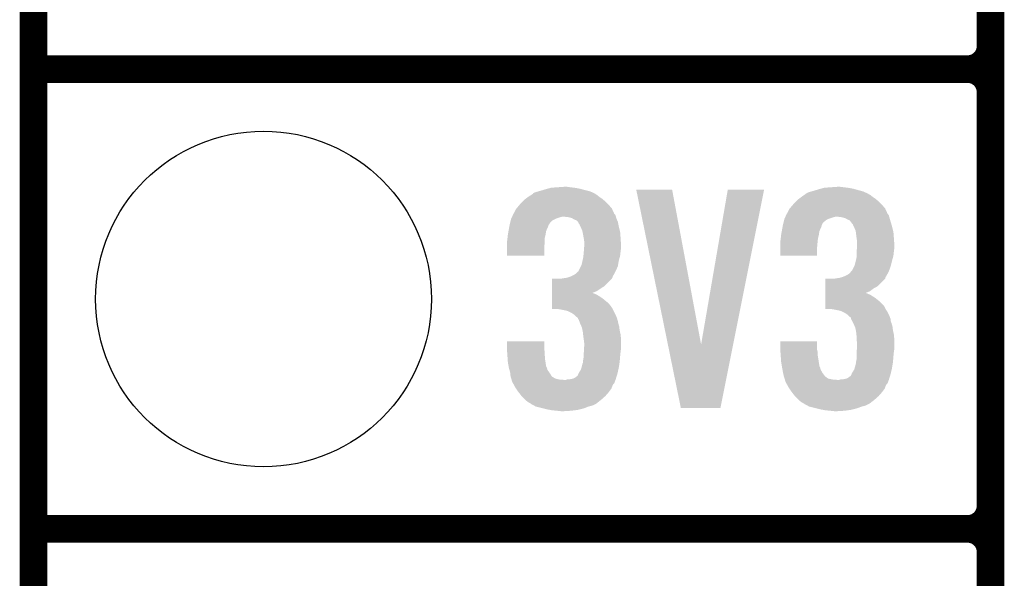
# Model space of a CAD drawing. Extents: x -1.3 to 24.2, y -3.9 to 24.8.
# Tile 2 of 24: x -1.3 to 4.1, y 1 to 4.1. Entities that reach past the tile are written whole.
import ezdxf

# ---------------------------------------------------------------- set-up
doc = ezdxf.new("R2010")
doc.units = 0
doc.layers.get('0').update_dxf_attribs({"linetype": 'CONTINUOUS'})
for name, color, linetype in [('ISM_9_CLICK_V100_GKO', 14, 'CONTINUOUS'), ('ISM_9_CLICK_V100_GTO', 12, 'CONTINUOUS'), ('ISM_9_CLICK_V100_GTS', 13, 'CONTINUOUS')]:
    doc.layers.add(name, color=color, linetype=linetype)

# ---------------------------------------------------------------- blocks, each defined once
blk = doc.blocks.new('ROUND_24')
blk.add_circle((0, 0), 0.9271)

msp = doc.modelspace()

# ---------------------------------------------------------------- linework, layer by layer
at = {"layer": 'ISM_9_CLICK_V100_GKO', "const_width": 0.1524}
msp.add_lwpolyline([(-1.27, -3.81), (-1.27, 22.479)], dxfattribs=at)
at = {"layer": 'ISM_9_CLICK_V100_GTO', "const_width": 0.1524}
for points in [[(4.0132, -0.5588), (4.0132, 18.3388)], [(4.0132, 3.937), (4.0132, 6.223)], [(-1.27, 3.81), (3.8862, 3.81)], [(-1.27, 3.81), (3.8862, 3.81)], [(4.0132, 1.397), (4.0132, 3.683)], [(-1.27, 1.27), (3.8862, 1.27)], [(-1.27, 1.27), (3.8862, 1.27)]]:
    msp.add_lwpolyline(points, dxfattribs=at)
for points in [[(3.8862, 3.81, 0.4142136), (4.0132, 3.937)], [(4.0132, 3.683, 0.4142136), (3.8862, 3.81)], [(4.0132, 3.683, 0.4142136), (3.8862, 3.81)], [(3.8862, 1.27, 0.4142136), (4.0132, 1.397)], [(4.0132, 1.143, 0.4142136), (3.8862, 1.27)], [(4.0132, 1.143, 0.4142136), (3.8862, 1.27)]]:
    msp.add_lwpolyline(points, format="xyb", dxfattribs=at)
at = {"layer": 'ISM_9_CLICK_V100_GTO'}
for points in [[(1.568874, 3.1496), (1.587502, 3.15468), (1.74498, 3.1496), (1.71704, 3.15468)], [(1.587502, 3.15468), (1.62306, 3.15722), (1.71704, 3.15468), (1.69418, 3.15722)], [(1.62306, 3.15722), (1.658618, 3.15976), (1.69418, 3.15722), (1.6764, 3.15976)], [(3.077634, 3.1496), (3.096262, 3.15468), (3.25374, 3.1496), (3.2258, 3.15468)], [(3.096262, 3.15468), (3.13182, 3.15722), (3.2258, 3.15468), (3.20294, 3.15722)], [(3.13182, 3.15722), (3.167378, 3.15976), (3.20294, 3.15722), (3.18262, 3.15976)], [(1.446954, 3.09372), (1.4605, 3.10388), (1.869442, 3.09372), (1.8542, 3.10388)], [(1.4605, 3.10388), (1.476456, 3.11404), (1.8542, 3.10388), (1.8415, 3.11404)], [(1.476456, 3.11404), (1.484434, 3.11912), (1.8415, 3.11404), (1.83388, 3.11912)], [(1.484434, 3.11912), (1.48842, 3.121658), (1.83388, 3.11912), (1.831338, 3.121658)], [(1.48842, 3.121658), (1.48844, 3.12167), (1.831338, 3.121658), (1.831312, 3.12167)], [(1.48844, 3.12167), (1.488456, 3.124206), (1.831312, 3.12167), (1.825736, 3.124206)], [(1.488456, 3.124206), (1.498602, 3.129282), (1.825736, 3.124206), (1.814572, 3.129282)], [(1.498602, 3.129282), (1.516376, 3.13436), (1.814572, 3.129282), (1.803402, 3.13436)], [(1.516376, 3.13436), (1.53416, 3.13944), (1.803402, 3.13436), (1.783082, 3.13944)], [(1.53416, 3.13944), (1.542626, 3.14198), (1.783082, 3.13944), (1.77292, 3.14198)], [(1.542626, 3.14198), (1.55956, 3.14706), (1.77292, 3.14198), (1.754294, 3.14706)], [(1.55956, 3.14706), (1.568874, 3.1496), (1.754294, 3.14706), (1.74498, 3.1496)], [(2.057428, 3.1445), (2.057424, 3.144516), (2.255524, 3.1445), (2.057424, 3.144516)], [(2.23218, 2.288674), (2.057428, 3.1445), (2.415564, 2.288674), (2.255524, 3.1445)], [(2.415564, 2.288674), (2.562874, 3.144492), (2.592336, 2.288674), (2.763516, 3.144492)], [(2.562874, 3.144492), (2.56288, 3.14452), (2.763516, 3.144492), (2.56288, 3.14452)], [(2.955714, 3.09372), (2.96926, 3.10388), (3.378202, 3.09372), (3.36296, 3.10388)], [(2.96926, 3.10388), (2.983772, 3.11404), (3.36296, 3.10388), (3.350258, 3.11404)], [(2.983772, 3.11404), (2.991026, 3.119118), (3.350258, 3.11404), (3.340104, 3.119118)], [(2.991026, 3.119118), (2.994656, 3.121658), (3.340104, 3.119118), (3.337558, 3.121658)], [(2.994656, 3.121658), (2.994662, 3.121662), (3.337558, 3.121658), (3.33755, 3.121662)], [(2.994662, 3.121662), (2.997204, 3.124202), (3.33755, 3.121662), (3.331964, 3.124202)], [(2.997204, 3.124202), (3.007362, 3.129282), (3.331964, 3.124202), (3.320792, 3.129282)], [(3.007362, 3.129282), (3.025136, 3.13436), (3.320792, 3.129282), (3.309622, 3.13436)], [(3.025136, 3.13436), (3.04292, 3.13944), (3.309622, 3.13436), (3.290996, 3.13944)], [(3.04292, 3.13944), (3.06832, 3.14706), (3.290996, 3.13944), (3.263054, 3.14706)], [(3.06832, 3.14706), (3.077634, 3.1496), (3.263054, 3.14706), (3.25374, 3.1496)], [(1.396576, 3.040378), (1.40716, 3.05308), (1.922782, 3.040378), (1.911668, 3.05308)], [(1.40716, 3.05308), (1.41369, 3.0607), (1.911668, 3.05308), (1.905, 3.0607)], [(1.41369, 3.0607), (1.422398, 3.07086), (1.905, 3.0607), (1.894842, 3.07086)], [(1.422398, 3.07086), (1.43002, 3.078482), (1.894842, 3.07086), (1.88722, 3.078482)], [(1.43002, 3.078482), (1.440182, 3.08864), (1.88722, 3.078482), (1.87537, 3.08864)], [(1.440182, 3.08864), (1.446954, 3.09372), (1.87537, 3.08864), (1.869442, 3.09372)], [(2.905336, 3.040378), (2.91592, 3.05308), (3.431542, 3.040378), (3.420428, 3.05308)], [(2.91592, 3.05308), (2.92245, 3.0607), (3.420428, 3.05308), (3.41376, 3.0607)], [(2.92245, 3.0607), (2.931158, 3.07086), (3.41376, 3.0607), (3.403602, 3.07086)], [(2.931158, 3.07086), (2.93878, 3.078482), (3.403602, 3.07086), (3.39598, 3.078482)], [(2.93878, 3.078482), (2.948942, 3.08864), (3.39598, 3.078482), (3.38413, 3.08864)], [(2.948942, 3.08864), (2.955714, 3.09372), (3.38413, 3.08864), (3.378202, 3.09372)], [(1.368828, 2.98704), (1.371138, 2.99212), (1.62306, 2.98704), (1.638302, 2.99212)], [(1.371138, 2.99212), (1.372292, 2.99466), (1.638302, 2.99212), (1.648458, 2.99466)], [(1.372292, 2.99466), (1.375758, 3.002282), (1.94528, 2.99466), (1.943102, 3.002282)], [(1.375758, 3.002282), (1.379222, 3.009898), (1.943102, 3.002282), (1.938022, 3.009898)], [(1.379222, 3.0099), (1.38176, 3.012442), (1.93802, 3.0099), (1.935482, 3.012442)], [(1.379222, 3.009898), (1.379222, 3.0099), (1.938022, 3.009898), (1.93802, 3.0099)], [(1.38176, 3.012442), (1.381762, 3.012444), (1.935482, 3.012442), (1.935482, 3.012444)], [(1.381762, 3.012444), (1.39446, 3.037836), (1.935482, 3.012444), (1.923938, 3.037836)], [(1.39446, 3.037836), (1.396576, 3.040378), (1.923938, 3.037836), (1.922782, 3.040378)], [(1.681478, 2.99212), (1.658618, 2.99466), (1.946004, 2.99212), (1.94528, 2.99466)], [(1.7018, 2.987042), (1.681478, 2.99212), (1.947454, 2.987042), (1.946004, 2.99212)], [(2.87528, 2.981962), (2.879898, 2.99212), (3.116584, 2.981962), (3.147062, 2.99212)], [(2.879898, 2.99212), (2.881052, 2.99466), (3.147062, 2.99212), (3.157218, 2.99466)], [(2.881052, 2.99466), (2.884518, 3.002282), (3.45404, 2.99466), (3.451862, 3.002282)], [(2.884518, 3.002282), (2.887982, 3.009898), (3.451862, 3.002282), (3.446782, 3.009898)], [(2.887982, 3.0099), (2.89052, 3.012442), (3.44678, 3.0099), (3.444242, 3.012442)], [(2.887982, 3.009898), (2.887982, 3.0099), (3.446782, 3.009898), (3.44678, 3.0099)], [(2.89052, 3.012442), (2.890522, 3.012444), (3.444242, 3.012442), (3.444242, 3.012444)], [(2.890522, 3.012444), (2.90322, 3.037836), (3.444242, 3.012444), (3.432698, 3.037836)], [(2.90322, 3.037836), (2.905336, 3.040378), (3.432698, 3.037836), (3.431542, 3.040378)], [(3.190238, 2.99212), (3.167378, 2.99466), (3.454766, 2.99212), (3.45404, 2.99466)], [(3.21056, 2.987042), (3.190238, 2.99212), (3.456216, 2.987042), (3.454766, 2.99212)], [(1.35428, 2.92608), (1.356128, 2.93624), (1.56464, 2.92608), (1.56972, 2.93624)], [(1.356128, 2.93624), (1.357514, 2.943858), (1.56972, 2.93624), (1.572258, 2.943858)], [(1.357514, 2.943858), (1.357976, 2.946398), (1.572258, 2.943858), (1.57226, 2.946398)], [(1.357976, 2.946398), (1.3589, 2.95148), (1.57226, 2.946398), (1.575646, 2.95148)], [(1.3589, 2.95148), (1.361438, 2.96164), (1.575646, 2.95148), (1.58242, 2.96164)], [(1.361438, 2.96164), (1.364614, 2.974338), (1.58242, 2.96164), (1.595122, 2.974338)], [(1.364614, 2.974338), (1.366518, 2.98196), (1.595122, 2.974338), (1.61036, 2.98196)], [(1.366518, 2.98196), (1.36652, 2.981962), (1.61036, 2.98196), (1.610364, 2.981962)], [(1.36652, 2.981962), (1.368828, 2.98704), (1.610364, 2.981962), (1.62306, 2.98704)], [(1.70604, 2.984498), (1.7018, 2.987042), (1.94818, 2.984498), (1.947454, 2.987042)], [(1.714498, 2.97942), (1.70604, 2.984498), (1.950358, 2.97942), (1.94818, 2.984498)], [(1.727196, 2.97434), (1.714498, 2.97942), (1.952534, 2.97434), (1.950358, 2.97942)], [(1.734818, 2.966718), (1.727196, 2.97434), (1.9558, 2.966718), (1.952534, 2.97434)], [(1.737356, 2.96418), (1.734818, 2.966718), (1.956308, 2.96418), (1.9558, 2.966718)], [(1.7399, 2.956564), (1.737356, 2.96418), (1.957832, 2.956564), (1.956308, 2.96418)], [(1.744974, 2.951486), (1.7399, 2.956564), (1.958848, 2.951486), (1.957832, 2.956564)], [(1.74498, 2.948944), (1.744974, 2.951486), (1.959356, 2.948944), (1.958848, 2.951486)], [(1.748792, 2.94132), (1.74498, 2.948944), (1.96088, 2.94132), (1.959356, 2.948944)], [(1.7526, 2.9337), (1.748792, 2.94132), (1.962786, 2.9337), (1.96088, 2.94132)], [(2.86304, 2.92608), (2.864888, 2.93624), (3.0734, 2.92608), (3.07848, 2.93624)], [(2.864888, 2.93624), (2.866274, 2.943858), (3.07848, 2.93624), (3.081018, 2.943858)], [(2.866274, 2.943858), (2.866734, 2.946396), (3.081018, 2.943858), (3.08102, 2.946396)], [(2.866734, 2.946396), (2.86766, 2.95148), (3.08102, 2.946396), (3.08356, 2.95148)], [(2.86766, 2.95148), (2.870198, 2.961636), (3.08356, 2.95148), (3.088638, 2.961636)], [(2.870198, 2.961636), (2.873374, 2.97434), (3.088638, 2.961636), (3.10388, 2.97434)], [(2.873374, 2.97434), (2.875278, 2.98196), (3.10388, 2.97434), (3.116578, 2.98196)], [(2.875278, 2.98196), (2.87528, 2.981962), (3.116578, 2.98196), (3.116584, 2.981962)], [(3.223258, 2.97942), (3.21056, 2.987042), (3.458394, 2.97942), (3.456216, 2.987042)], [(3.235956, 2.974342), (3.223258, 2.97942), (3.459844, 2.974342), (3.458394, 2.97942)], [(3.241676, 2.96672), (3.235956, 2.974342), (3.46202, 2.96672), (3.459844, 2.974342)], [(3.24358, 2.96418), (3.241676, 2.96672), (3.462782, 2.96418), (3.46202, 2.96672)], [(3.24866, 2.95656), (3.24358, 2.96418), (3.465068, 2.95656), (3.462782, 2.96418)], [(3.253734, 2.951486), (3.24866, 2.95656), (3.466592, 2.951486), (3.465068, 2.95656)], [(3.25374, 2.948944), (3.253734, 2.951486), (3.467354, 2.948944), (3.466592, 2.951486)], [(3.257552, 2.94132), (3.25374, 2.948944), (3.46964, 2.94132), (3.467354, 2.948944)], [(3.26136, 2.9337), (3.257552, 2.94132), (3.471546, 2.9337), (3.46964, 2.94132)], [(1.346482, 2.875278), (1.34874, 2.8956), (1.55194, 2.875278), (1.55702, 2.8956)], [(1.34874, 2.8956), (1.351972, 2.913376), (1.55702, 2.8956), (1.55956, 2.913376)], [(1.351972, 2.913376), (1.35428, 2.92608), (1.55956, 2.913376), (1.56464, 2.92608)], [(1.760218, 2.915922), (1.7526, 2.9337), (1.96723, 2.915922), (1.962786, 2.9337)], [(1.761172, 2.910838), (1.760218, 2.915922), (1.9685, 2.910838), (1.96723, 2.915922)], [(1.767364, 2.87782), (1.761172, 2.910838), (1.97104, 2.87782), (1.9685, 2.910838)], [(2.855242, 2.875278), (2.8575, 2.8956), (3.0607, 2.875278), (3.06578, 2.8956)], [(2.8575, 2.8956), (2.860732, 2.913376), (3.06578, 2.8956), (3.06832, 2.913376)], [(2.860732, 2.913376), (2.86304, 2.92608), (3.06832, 2.913376), (3.0734, 2.92608)], [(3.268978, 2.915922), (3.26136, 2.9337), (3.47599, 2.915922), (3.471546, 2.9337)], [(3.269614, 2.910838), (3.268978, 2.915922), (3.47726, 2.910838), (3.47599, 2.915922)], [(3.273744, 2.87782), (3.269614, 2.910838), (3.4798, 2.87782), (3.47726, 2.910838)], [(1.34366, 2.85242), (1.3462, 2.87274), (1.55194, 2.85242), (1.55194, 2.87274)], [(1.34366, 2.84988), (1.34366, 2.85242), (1.55194, 2.84988), (1.55194, 2.85242)], [(1.34366, 2.821942), (1.34366, 2.84988), (1.5494, 2.821942), (1.55194, 2.84988)], [(1.3462, 2.87274), (1.346482, 2.875278), (1.55194, 2.87274), (1.55194, 2.875278)], [(1.76784, 2.87528), (1.767364, 2.87782), (1.97121, 2.87528), (1.97104, 2.87782)], [(1.77038, 2.8575), (1.76784, 2.87528), (1.972396, 2.8575), (1.97121, 2.87528)], [(1.769598, 2.82194), (1.77038, 2.832098), (1.97358, 2.82194), (1.97358, 2.832098)], [(1.77038, 2.839722), (1.77038, 2.8575), (1.97358, 2.839722), (1.972396, 2.8575)], [(1.77038, 2.832098), (1.77038, 2.839722), (1.97358, 2.832098), (1.97358, 2.839722)], [(2.85242, 2.85242), (2.85496, 2.87274), (3.058414, 2.85242), (3.060446, 2.87274)], [(2.85242, 2.84988), (2.85242, 2.85242), (3.05816, 2.84988), (3.058414, 2.85242)], [(2.85242, 2.821942), (2.85242, 2.84988), (3.05562, 2.821942), (3.05816, 2.84988)], [(2.85496, 2.87274), (2.855242, 2.875278), (3.060446, 2.87274), (3.0607, 2.875278)], [(3.27406, 2.87528), (3.273744, 2.87782), (3.47997, 2.87528), (3.4798, 2.87782)], [(3.2766, 2.8575), (3.27406, 2.87528), (3.481156, 2.8575), (3.47997, 2.87528)], [(3.275818, 2.82194), (3.2766, 2.832098), (3.48234, 2.82194), (3.48234, 2.832098)], [(3.2766, 2.839722), (3.2766, 2.8575), (3.48234, 2.839722), (3.481156, 2.8575)], [(3.2766, 2.832098), (3.2766, 2.839722), (3.48234, 2.832098), (3.48234, 2.839722)], [(1.34366, 2.778784), (1.34366, 2.821942), (1.549376, 2.778784), (1.5494, 2.821942)], [(1.549376, 2.77876), (1.34366, 2.778784), (1.549376, 2.77876), (1.549376, 2.778784)], [(1.7653, 2.771142), (1.765992, 2.778758), (1.966422, 2.771142), (1.9685, 2.778758)], [(1.765992, 2.778758), (1.76784, 2.79908), (1.9685, 2.778758), (1.970756, 2.79908)], [(1.76784, 2.79908), (1.768034, 2.80162), (1.970756, 2.79908), (1.97104, 2.80162)], [(1.768034, 2.80162), (1.769598, 2.82194), (1.97104, 2.80162), (1.97358, 2.82194)], [(2.85242, 2.778784), (2.85242, 2.821942), (3.055596, 2.778784), (3.05562, 2.821942)], [(3.055596, 2.77876), (2.85242, 2.778784), (3.055596, 2.77876), (3.055596, 2.778784)], [(3.27406, 2.79908), (3.274254, 2.80162), (3.479516, 2.79908), (3.4798, 2.80162)], [(3.27406, 2.778758), (3.27406, 2.79908), (3.47726, 2.778758), (3.479516, 2.79908)], [(3.27406, 2.771142), (3.27406, 2.778758), (3.475182, 2.771142), (3.47726, 2.778758)], [(3.274254, 2.80162), (3.275818, 2.82194), (3.4798, 2.80162), (3.48234, 2.82194)], [(1.739902, 2.697484), (1.751328, 2.720338), (1.94541, 2.697484), (1.955798, 2.720338)], [(1.751328, 2.720338), (1.755142, 2.727962), (1.955798, 2.720338), (1.957068, 2.727962)], [(1.755142, 2.727962), (1.76022, 2.74828), (1.957068, 2.727962), (1.960456, 2.74828)], [(1.76022, 2.74828), (1.760784, 2.75082), (1.960456, 2.74828), (1.96088, 2.75082)], [(1.760784, 2.75082), (1.7653, 2.771142), (1.96088, 2.75082), (1.966422, 2.771142)], [(3.248662, 2.697484), (3.26009, 2.72034), (3.453708, 2.697484), (3.462018, 2.72034)], [(3.26009, 2.72034), (3.263902, 2.727962), (3.462018, 2.72034), (3.463924, 2.727962)], [(3.263902, 2.727962), (3.26898, 2.74828), (3.463924, 2.727962), (3.469004, 2.74828)], [(3.26898, 2.74828), (3.269544, 2.75082), (3.469004, 2.74828), (3.46964, 2.75082)], [(3.269544, 2.75082), (3.27406, 2.771142), (3.46964, 2.75082), (3.475182, 2.771142)], [(1.689102, 2.66192), (1.695014, 2.664454), (1.927858, 2.66192), (1.92786, 2.664454)], [(1.695014, 2.664454), (1.706882, 2.66954), (1.92786, 2.664454), (1.930632, 2.66954)], [(1.706882, 2.66954), (1.724658, 2.679702), (1.930632, 2.66954), (1.936174, 2.679702)], [(1.724658, 2.679702), (1.737356, 2.6924), (1.936174, 2.679702), (1.9431, 2.6924)], [(1.737356, 2.6924), (1.7399, 2.694944), (1.9431, 2.6924), (1.944256, 2.694944)], [(1.7399, 2.694944), (1.739902, 2.697484), (1.944256, 2.694944), (1.94541, 2.697484)], [(3.197862, 2.66192), (3.203792, 2.664462), (3.434082, 2.66192), (3.436618, 2.664462)], [(3.203792, 2.664462), (3.215642, 2.66954), (3.436618, 2.664462), (3.439388, 2.66954)], [(3.215642, 2.66954), (3.233418, 2.679704), (3.439388, 2.66954), (3.444934, 2.679704)], [(3.233418, 2.679704), (3.244, 2.692398), (3.444934, 2.679704), (3.45186, 2.692398)], [(3.244, 2.692398), (3.246118, 2.694938), (3.45186, 2.692398), (3.452782, 2.694938)], [(3.246118, 2.694938), (3.248662, 2.697484), (3.452782, 2.694938), (3.453708, 2.697484)], [(1.592596, 2.59842), (1.592598, 2.61112), (1.86182, 2.59842), (1.882138, 2.61112)], [(1.592598, 2.61112), (1.592604, 2.65176), (1.882138, 2.61112), (1.922776, 2.65176)], [(1.640842, 2.65176), (1.64085, 2.651762), (1.922776, 2.65176), (1.922778, 2.651762)], [(1.64085, 2.651762), (1.65354, 2.6543), (1.922778, 2.651762), (1.924046, 2.6543)], [(1.65354, 2.6543), (1.671322, 2.65684), (1.924046, 2.6543), (1.925318, 2.65684)], [(1.671322, 2.65684), (1.689088, 2.661916), (1.925318, 2.65684), (1.927858, 2.661916)], [(1.689088, 2.661916), (1.689102, 2.66192), (1.927858, 2.661916), (1.927858, 2.66192)], [(3.101356, 2.59842), (3.101358, 2.611118), (3.368038, 2.59842), (3.390898, 2.611118)], [(3.101358, 2.611118), (3.101364, 2.65176), (3.390898, 2.611118), (3.431536, 2.65176)], [(3.149602, 2.65176), (3.1623, 2.6543), (3.431536, 2.65176), (3.43217, 2.6543)], [(3.1623, 2.6543), (3.180082, 2.65684), (3.43217, 2.6543), (3.432806, 2.65684)], [(3.180082, 2.65684), (3.19784, 2.661914), (3.432806, 2.65684), (3.434078, 2.661914)], [(3.19784, 2.661914), (3.197862, 2.66192), (3.434078, 2.661914), (3.434082, 2.66192)], [(1.592588, 2.54508), (1.59259, 2.562858), (1.86944, 2.54508), (1.8415, 2.562858)], [(1.59259, 2.56794), (1.592592, 2.573018), (1.83134, 2.56794), (1.816102, 2.573018)], [(1.59259, 2.562858), (1.59259, 2.56794), (1.8415, 2.562858), (1.83134, 2.56794)], [(1.592592, 2.57302), (1.592594, 2.58318), (1.813684, 2.57302), (1.838962, 2.58318)], [(1.592592, 2.573018), (1.592592, 2.57302), (1.816102, 2.573018), (1.813684, 2.57302)], [(1.592594, 2.58318), (1.592596, 2.59842), (1.838962, 2.58318), (1.86182, 2.59842)], [(3.101348, 2.54508), (3.10135, 2.562858), (3.3782, 2.54508), (3.35026, 2.562858)], [(3.10135, 2.56794), (3.101352, 2.57048), (3.33756, 2.56794), (3.33248, 2.57048)], [(3.10135, 2.562858), (3.10135, 2.56794), (3.35026, 2.562858), (3.33756, 2.56794)], [(3.101352, 2.57302), (3.101354, 2.58318), (3.322444, 2.57302), (3.347722, 2.58318)], [(3.101352, 2.573018), (3.101352, 2.57302), (3.324862, 2.573018), (3.322444, 2.57302)], [(3.101352, 2.57048), (3.101352, 2.573018), (3.33248, 2.57048), (3.324862, 2.573018)], [(3.101354, 2.58318), (3.101356, 2.59842), (3.347722, 2.58318), (3.368038, 2.59842)], [(1.59258, 2.496818), (1.592582, 2.509518), (1.920242, 2.496818), (1.910082, 2.509518)], [(1.592582, 2.509518), (1.592584, 2.522222), (1.910082, 2.509518), (1.897378, 2.522222)], [(1.592584, 2.522222), (1.592588, 2.54508), (1.897378, 2.522222), (1.86944, 2.54508)], [(3.10134, 2.496818), (3.101342, 2.509518), (3.429, 2.496818), (3.418842, 2.509518)], [(3.101342, 2.509518), (3.101344, 2.522222), (3.418842, 2.509518), (3.406138, 2.522222)], [(3.101344, 2.522222), (3.101348, 2.54508), (3.406138, 2.522222), (3.3782, 2.54508)], [(1.59258, 2.484144), (1.59258, 2.496818), (1.927846, 2.484144), (1.920242, 2.496818)], [(1.628138, 2.48412), (1.59258, 2.484144), (1.92786, 2.48412), (1.927846, 2.484144)], [(1.65608, 2.47904), (1.628138, 2.48412), (1.9304, 2.47904), (1.92786, 2.48412)], [(1.678938, 2.473962), (1.65608, 2.47904), (1.93294, 2.473962), (1.9304, 2.47904)], [(1.699258, 2.4638), (1.678938, 2.473962), (1.93802, 2.4638), (1.93294, 2.473962)], [(1.7145, 2.45364), (1.699258, 2.4638), (1.9431, 2.45364), (1.93802, 2.4638)], [(1.719582, 2.44856), (1.7145, 2.45364), (1.94564, 2.44856), (1.9431, 2.45364)], [(1.72466, 2.443482), (1.719582, 2.44856), (1.947544, 2.443482), (1.94564, 2.44856)], [(3.10134, 2.484144), (3.10134, 2.496818), (3.434072, 2.484144), (3.429, 2.496818)], [(3.136898, 2.48412), (3.10134, 2.484144), (3.434082, 2.48412), (3.434072, 2.484144)], [(3.13691, 2.484118), (3.136898, 2.48412), (3.434082, 2.484118), (3.434082, 2.48412)], [(3.16484, 2.47904), (3.13691, 2.484118), (3.437468, 2.47904), (3.434082, 2.484118)], [(3.187698, 2.473962), (3.16484, 2.47904), (3.440852, 2.473962), (3.437468, 2.47904)], [(3.197864, 2.468878), (3.187698, 2.473962), (3.44424, 2.468878), (3.440852, 2.473962)], [(3.208018, 2.4638), (3.197864, 2.468878), (3.44678, 2.4638), (3.44424, 2.468878)], [(3.22326, 2.45364), (3.208018, 2.4638), (3.45186, 2.45364), (3.44678, 2.4638)], [(3.228342, 2.44856), (3.22326, 2.45364), (3.4544, 2.44856), (3.45186, 2.45364)], [(3.23342, 2.443482), (3.228342, 2.44856), (3.456304, 2.443482), (3.4544, 2.44856)], [(1.734816, 2.43586), (1.72466, 2.443482), (1.950402, 2.43586), (1.947544, 2.443482)], [(1.73736, 2.428244), (1.734816, 2.43586), (1.953258, 2.428244), (1.950402, 2.43586)], [(1.737368, 2.428236), (1.73736, 2.428244), (1.95326, 2.428236), (1.953258, 2.428244)], [(1.739896, 2.425698), (1.737368, 2.428236), (1.953262, 2.425698), (1.95326, 2.428236)], [(1.742756, 2.418078), (1.739896, 2.425698), (1.9558, 2.418078), (1.953262, 2.425698)], [(1.74752, 2.40538), (1.742756, 2.418078), (1.95834, 2.40538), (1.9558, 2.418078)], [(1.755424, 2.387598), (1.74752, 2.40538), (1.96342, 2.387598), (1.95834, 2.40538)], [(3.243572, 2.435862), (3.23342, 2.443482), (3.459162, 2.435862), (3.456304, 2.443482)], [(3.24358, 2.428244), (3.243572, 2.435862), (3.462018, 2.428244), (3.459162, 2.435862)], [(3.243588, 2.428236), (3.24358, 2.428244), (3.46202, 2.428236), (3.462018, 2.428244)], [(3.246118, 2.425698), (3.243588, 2.428236), (3.462022, 2.425698), (3.46202, 2.428236)], [(3.249932, 2.418076), (3.246118, 2.425698), (3.462022, 2.418076), (3.462022, 2.425698)], [(3.25628, 2.40538), (3.249932, 2.418076), (3.467102, 2.40538), (3.462022, 2.418076)], [(3.264184, 2.387598), (3.25628, 2.40538), (3.47218, 2.387598), (3.467102, 2.40538)], [(1.757678, 2.382522), (1.755424, 2.387598), (1.964056, 2.382522), (1.96342, 2.387598)], [(1.760728, 2.367282), (1.757678, 2.382522), (1.96596, 2.367282), (1.964056, 2.382522)], [(1.76276, 2.357118), (1.760728, 2.367282), (1.96822, 2.357118), (1.96596, 2.367282)], [(1.764172, 2.344418), (1.76276, 2.357118), (1.97104, 2.344418), (1.96822, 2.357118)], [(1.7653, 2.33426), (1.764172, 2.344418), (1.971964, 2.33426), (1.97104, 2.344418)], [(3.266438, 2.382522), (3.264184, 2.387598), (3.472816, 2.382522), (3.47218, 2.387598)], [(3.269488, 2.367282), (3.266438, 2.382522), (3.47472, 2.367282), (3.472816, 2.382522)], [(3.27152, 2.357118), (3.269488, 2.367282), (3.47698, 2.357118), (3.47472, 2.367282)], [(3.272932, 2.344418), (3.27152, 2.357118), (3.4798, 2.344418), (3.47698, 2.357118)], [(3.27406, 2.33426), (3.272932, 2.344418), (3.480724, 2.33426), (3.4798, 2.344418)], [(1.34366, 2.263138), (1.343682, 2.306296), (1.5494, 2.263138), (1.5494, 2.306296)], [(1.343682, 2.306296), (1.343684, 2.30632), (1.5494, 2.306296), (1.343684, 2.30632)], [(1.76784, 2.316482), (1.7653, 2.33426), (1.97358, 2.316482), (1.971964, 2.33426)], [(1.76784, 2.31648), (1.76784, 2.316482), (1.97358, 2.31648), (1.97358, 2.316482)], [(1.77038, 2.29616), (1.76784, 2.31648), (1.97358, 2.29616), (1.97358, 2.31648)], [(1.769334, 2.26568), (1.77038, 2.283458), (1.97358, 2.26568), (1.97358, 2.283458)], [(1.77038, 2.283458), (1.77038, 2.29616), (1.97358, 2.283458), (1.97358, 2.29616)], [(2.303776, 1.93804), (2.23218, 2.288674), (2.522204, 1.93804), (2.592336, 2.288674)], [(2.85242, 2.263138), (2.852442, 2.306296), (3.05562, 2.263138), (3.05562, 2.306296)], [(2.852442, 2.306296), (2.852444, 2.30632), (3.05562, 2.306296), (2.852444, 2.30632)], [(3.27406, 2.316482), (3.27406, 2.33426), (3.48234, 2.316482), (3.480724, 2.33426)], [(3.2766, 2.29616), (3.27406, 2.316482), (3.48234, 2.29616), (3.48234, 2.316482)], [(3.275554, 2.26568), (3.2766, 2.283458), (3.48234, 2.26568), (3.48234, 2.283458)], [(3.2766, 2.283458), (3.2766, 2.29616), (3.48234, 2.283458), (3.48234, 2.29616)], [(1.343842, 2.260598), (1.34366, 2.263138), (1.5494, 2.260598), (1.5494, 2.263138)], [(1.344568, 2.250438), (1.343842, 2.260598), (1.55194, 2.250438), (1.5494, 2.260598)], [(1.345476, 2.23774), (1.344568, 2.250438), (1.55194, 2.23774), (1.55194, 2.250438)], [(1.347834, 2.20472), (1.345476, 2.23774), (1.55448, 2.20472), (1.55194, 2.23774)], [(1.76784, 2.24028), (1.768288, 2.2479), (1.970278, 2.24028), (1.97104, 2.2479)], [(1.76784, 2.225042), (1.76784, 2.24028), (1.968754, 2.225042), (1.970278, 2.24028)], [(1.768288, 2.2479), (1.769334, 2.26568), (1.97104, 2.2479), (1.97358, 2.26568)], [(2.852602, 2.260598), (2.85242, 2.263138), (3.05562, 2.260598), (3.05562, 2.263138)], [(2.853328, 2.250438), (2.852602, 2.260598), (3.05816, 2.250438), (3.05562, 2.260598)], [(2.854236, 2.237738), (2.853328, 2.250438), (3.05816, 2.237738), (3.05816, 2.250438)], [(2.8575, 2.192018), (2.854236, 2.237738), (3.065194, 2.192018), (3.05816, 2.237738)], [(3.27406, 2.24028), (3.274508, 2.2479), (3.479038, 2.24028), (3.4798, 2.2479)], [(3.27406, 2.2225), (3.27406, 2.24028), (3.47726, 2.2225), (3.479038, 2.24028)], [(3.274508, 2.2479), (3.275554, 2.26568), (3.4798, 2.2479), (3.48234, 2.26568)], [(1.34874, 2.192018), (1.347834, 2.20472), (1.556436, 2.192018), (1.55448, 2.20472)], [(1.352128, 2.171698), (1.34874, 2.192018), (1.55956, 2.171698), (1.556436, 2.192018)], [(1.754678, 2.159), (1.76022, 2.179322), (1.96088, 2.159), (1.964006, 2.179322)], [(1.76022, 2.179322), (1.760222, 2.181864), (1.964006, 2.179322), (1.964396, 2.181864)], [(1.760222, 2.181864), (1.76276, 2.186944), (1.964396, 2.181864), (1.965178, 2.186944)], [(1.76276, 2.194562), (1.7653, 2.20726), (1.96617, 2.194562), (1.96723, 2.20726)], [(1.76276, 2.19202), (1.76276, 2.194562), (1.96596, 2.19202), (1.96617, 2.194562)], [(1.76276, 2.186944), (1.76276, 2.19202), (1.965178, 2.186944), (1.96596, 2.19202)], [(1.7653, 2.20726), (1.767476, 2.2225), (1.96723, 2.20726), (1.9685, 2.2225)], [(1.767476, 2.2225), (1.76784, 2.225042), (1.9685, 2.2225), (1.968754, 2.225042)], [(2.860888, 2.171698), (2.8575, 2.192018), (3.06832, 2.171698), (3.065194, 2.192018)], [(3.263438, 2.159), (3.26898, 2.179322), (3.46964, 2.159), (3.472766, 2.179322)], [(3.26898, 2.179322), (3.268982, 2.181864), (3.472766, 2.179322), (3.473156, 2.181864)], [(3.268982, 2.181864), (3.27152, 2.186944), (3.473156, 2.181864), (3.473938, 2.186944)], [(3.27152, 2.194562), (3.27406, 2.207262), (3.47493, 2.194562), (3.47599, 2.207262)], [(3.27152, 2.19202), (3.27152, 2.194562), (3.47472, 2.19202), (3.47493, 2.194562)], [(3.27152, 2.186944), (3.27152, 2.19202), (3.473938, 2.186944), (3.47472, 2.19202)], [(3.27406, 2.207262), (3.27406, 2.2225), (3.47599, 2.207262), (3.47726, 2.2225)], [(1.352552, 2.169156), (1.352128, 2.171698), (1.559562, 2.169156), (1.55956, 2.171698)], [(1.35382, 2.16154), (1.352552, 2.169156), (1.563372, 2.16154), (1.559562, 2.169156)], [(1.354514, 2.158998), (1.35382, 2.16154), (1.564642, 2.158998), (1.563372, 2.16154)], [(1.357286, 2.148836), (1.354514, 2.158998), (1.567182, 2.148836), (1.564642, 2.158998)], [(1.36144, 2.133602), (1.357286, 2.148836), (1.578066, 2.133602), (1.567182, 2.148836)], [(1.361724, 2.13106), (1.36144, 2.133602), (1.57988, 2.13106), (1.578066, 2.133602)], [(1.36398, 2.110742), (1.361724, 2.13106), (1.592584, 2.110742), (1.57988, 2.13106)], [(1.73482, 2.118364), (1.737868, 2.125982), (1.950916, 2.118364), (1.95326, 2.125982)], [(1.737868, 2.125982), (1.739902, 2.13106), (1.95326, 2.125982), (1.95443, 2.13106)], [(1.739902, 2.13106), (1.752602, 2.151378), (1.95443, 2.13106), (1.95912, 2.151378)], [(1.752602, 2.151378), (1.754678, 2.159), (1.95912, 2.151378), (1.96088, 2.159)], [(2.861312, 2.169156), (2.860888, 2.171698), (3.068322, 2.169156), (3.06832, 2.171698)], [(2.86258, 2.16154), (2.861312, 2.169156), (3.072132, 2.16154), (3.068322, 2.169156)], [(2.863044, 2.158998), (2.86258, 2.16154), (3.073402, 2.158998), (3.072132, 2.16154)], [(2.86489, 2.148838), (2.863044, 2.158998), (3.07594, 2.148838), (3.073402, 2.158998)], [(2.86766, 2.1336), (2.86489, 2.148838), (3.08465, 2.1336), (3.07594, 2.148838)], [(2.868226, 2.13106), (2.86766, 2.1336), (3.0861, 2.13106), (3.08465, 2.1336)], [(2.87274, 2.110742), (2.868226, 2.13106), (3.101344, 2.110742), (3.0861, 2.13106)], [(3.24358, 2.118364), (3.246628, 2.125982), (3.459676, 2.118364), (3.46202, 2.125982)], [(3.246628, 2.125982), (3.248662, 2.13106), (3.46202, 2.125982), (3.46319, 2.13106)], [(3.248662, 2.13106), (3.261362, 2.151378), (3.46319, 2.13106), (3.46788, 2.151378)], [(3.261362, 2.151378), (3.263438, 2.159), (3.46788, 2.151378), (3.46964, 2.159)], [(1.363982, 2.110738), (1.36398, 2.110742), (1.592586, 2.110738), (1.592584, 2.110742)], [(1.364828, 2.1082), (1.363982, 2.110738), (1.597658, 2.1082), (1.592586, 2.110738)], [(1.367368, 2.100578), (1.364828, 2.1082), (1.61036, 2.100578), (1.597658, 2.1082)], [(1.36906, 2.0955), (1.367368, 2.100578), (1.630682, 2.0955), (1.61036, 2.100578)], [(1.36906, 2.095498), (1.36906, 2.0955), (1.630706, 2.095498), (1.630682, 2.0955)], [(1.369696, 2.09296), (1.36906, 2.095498), (1.661158, 2.09296), (1.630706, 2.095498)], [(1.370966, 2.087878), (1.369696, 2.09296), (1.940558, 2.087878), (1.9431, 2.09296)], [(1.371598, 2.085342), (1.370966, 2.087878), (1.939924, 2.085342), (1.940558, 2.087878)], [(1.37414, 2.08026), (1.371598, 2.085342), (1.938652, 2.08026), (1.939924, 2.085342)], [(1.375528, 2.077718), (1.37414, 2.08026), (1.938018, 2.077718), (1.938652, 2.08026)], [(1.382456, 2.065018), (1.375528, 2.077718), (1.92786, 2.065018), (1.938018, 2.077718)], [(1.661158, 2.09296), (1.668782, 2.092962), (1.9431, 2.09296), (1.9431, 2.092962)], [(1.668782, 2.092962), (1.676404, 2.0955), (1.9431, 2.092962), (1.94388, 2.0955)], [(1.686562, 2.0955), (1.709422, 2.10058), (1.94388, 2.0955), (1.945444, 2.10058)], [(1.709422, 2.10058), (1.719578, 2.105662), (1.945444, 2.10058), (1.947008, 2.105662)], [(1.719578, 2.105662), (1.72974, 2.113282), (1.947008, 2.105662), (1.949352, 2.113282)], [(1.72974, 2.113282), (1.73482, 2.118364), (1.949352, 2.113282), (1.950916, 2.118364)], [(2.872742, 2.110738), (2.87274, 2.110742), (3.101346, 2.110738), (3.101344, 2.110742)], [(2.873588, 2.108198), (2.872742, 2.110738), (3.106418, 2.108198), (3.101346, 2.110738)], [(2.876128, 2.100578), (2.873588, 2.108198), (3.11658, 2.100578), (3.106418, 2.108198)], [(2.87782, 2.0955), (2.876128, 2.100578), (3.139442, 2.0955), (3.11658, 2.100578)], [(2.87782, 2.095498), (2.87782, 2.0955), (3.139466, 2.095498), (3.139442, 2.0955)], [(2.878456, 2.09296), (2.87782, 2.095498), (3.169918, 2.09296), (3.139466, 2.095498)], [(2.879726, 2.087878), (2.878456, 2.09296), (3.449318, 2.087878), (3.45186, 2.09296)], [(2.880358, 2.085342), (2.879726, 2.087878), (3.448684, 2.085342), (3.449318, 2.087878)], [(2.8829, 2.08026), (2.880358, 2.085342), (3.447412, 2.08026), (3.448684, 2.085342)], [(2.884288, 2.077718), (2.8829, 2.08026), (3.446778, 2.077718), (3.447412, 2.08026)], [(2.891216, 2.065018), (2.884288, 2.077718), (3.43662, 2.065018), (3.446778, 2.077718)], [(3.169918, 2.09296), (3.177542, 2.092962), (3.45186, 2.09296), (3.45186, 2.092962)], [(3.177542, 2.092962), (3.185164, 2.0955), (3.45186, 2.092962), (3.45264, 2.0955)], [(3.195322, 2.0955), (3.218182, 2.10058), (3.45264, 2.0955), (3.454204, 2.10058)], [(3.218182, 2.10058), (3.228338, 2.105662), (3.454204, 2.10058), (3.455768, 2.105662)], [(3.228338, 2.105662), (3.2385, 2.113282), (3.455768, 2.105662), (3.458112, 2.113282)], [(3.2385, 2.113282), (3.24358, 2.118364), (3.458112, 2.113282), (3.459676, 2.118364)], [(1.389382, 2.052318), (1.382456, 2.065018), (1.923096, 2.052318), (1.92786, 2.065018)], [(1.394462, 2.044698), (1.389382, 2.052318), (1.920238, 2.044698), (1.923096, 2.052318)], [(1.40462, 2.02946), (1.394462, 2.044698), (1.908808, 2.02946), (1.920238, 2.044698)], [(1.408572, 2.02438), (1.40462, 2.02946), (1.905, 2.02438), (1.908808, 2.02946)], [(1.4224, 2.006602), (1.408572, 2.02438), (1.889444, 2.006602), (1.905, 2.02438)], [(2.898142, 2.052318), (2.891216, 2.065018), (3.431856, 2.052318), (3.43662, 2.065018)], [(2.903222, 2.044698), (2.898142, 2.052318), (3.428998, 2.044698), (3.431856, 2.052318)], [(2.91338, 2.02946), (2.903222, 2.044698), (3.417568, 2.02946), (3.428998, 2.044698)], [(2.917332, 2.02438), (2.91338, 2.02946), (3.41376, 2.02438), (3.417568, 2.02946)], [(2.93116, 2.006602), (2.917332, 2.02438), (3.398204, 2.006602), (3.41376, 2.02438)], [(1.424942, 2.00406), (1.4224, 2.006602), (1.88722, 2.00406), (1.889444, 2.006602)], [(1.44526, 1.983742), (1.424942, 2.00406), (1.864362, 1.983742), (1.88722, 2.00406)], [(1.45288, 1.976122), (1.44526, 1.983742), (1.854566, 1.976122), (1.864362, 1.983742)], [(1.463042, 1.968502), (1.45288, 1.976122), (1.84477, 1.968502), (1.854566, 1.976122)], [(1.468128, 1.965958), (1.463042, 1.968502), (1.8415, 1.965958), (1.84477, 1.968502)], [(1.473196, 1.963422), (1.468128, 1.965958), (1.838962, 1.963422), (1.8415, 1.965958)], [(1.4732, 1.96342), (1.473196, 1.963422), (1.83896, 1.96342), (1.838962, 1.963422)], [(1.475742, 1.960882), (1.4732, 1.96342), (1.835152, 1.960882), (1.83896, 1.96342)], [(1.480402, 1.95834), (1.475742, 1.960882), (1.831342, 1.95834), (1.835152, 1.960882)], [(1.494368, 1.95072), (1.480402, 1.95834), (1.813558, 1.95072), (1.831342, 1.95834)], [(2.933702, 2.00406), (2.93116, 2.006602), (3.39598, 2.00406), (3.398204, 2.006602)], [(2.95402, 1.983742), (2.933702, 2.00406), (3.373122, 1.983742), (3.39598, 2.00406)], [(2.96164, 1.976122), (2.95402, 1.983742), (3.363326, 1.976122), (3.373122, 1.983742)], [(2.971802, 1.968502), (2.96164, 1.976122), (3.35353, 1.968502), (3.363326, 1.976122)], [(2.976888, 1.965958), (2.971802, 1.968502), (3.35026, 1.965958), (3.35353, 1.968502)], [(2.981956, 1.963422), (2.976888, 1.965958), (3.34772, 1.963422), (3.35026, 1.965958)], [(2.981962, 1.963418), (2.981956, 1.963422), (3.347716, 1.963418), (3.34772, 1.963422)], [(2.984502, 1.960882), (2.981962, 1.963418), (3.342644, 1.960882), (3.347716, 1.963418)], [(3.003132, 1.950718), (2.984502, 1.960882), (3.322318, 1.950718), (3.342644, 1.960882)], [(1.503678, 1.94564), (1.494368, 1.95072), (1.793244, 1.94564), (1.813558, 1.95072)], [(1.503688, 1.945638), (1.503678, 1.94564), (1.793238, 1.945638), (1.793244, 1.94564)], [(1.54432, 1.93548), (1.503688, 1.945638), (1.767838, 1.93548), (1.793238, 1.945638)], [(1.56464, 1.9304), (1.54432, 1.93548), (1.747518, 1.9304), (1.767838, 1.93548)], [(1.57861, 1.92786), (1.56464, 1.9304), (1.737358, 1.92786), (1.747518, 1.9304)], [(1.59258, 1.92532), (1.57861, 1.92786), (1.718308, 1.92532), (1.737358, 1.92786)], [(1.61798, 1.92278), (1.59258, 1.92532), (1.69926, 1.92278), (1.718308, 1.92532)], [(1.64084, 1.92024), (1.61798, 1.92278), (1.658622, 1.92024), (1.69926, 1.92278)], [(2.5222, 1.93802), (2.303776, 1.93804), (2.5222, 1.93802), (2.522204, 1.93804)], [(3.012438, 1.94564), (3.003132, 1.950718), (3.302006, 1.94564), (3.322318, 1.950718)], [(3.012448, 1.945638), (3.012438, 1.94564), (3.302, 1.945638), (3.302006, 1.94564)], [(3.05308, 1.93548), (3.012448, 1.945638), (3.274058, 1.93548), (3.302, 1.945638)], [(3.0734, 1.9304), (3.05308, 1.93548), (3.253738, 1.9304), (3.274058, 1.93548)], [(3.08737, 1.92786), (3.0734, 1.9304), (3.243578, 1.92786), (3.253738, 1.9304)], [(3.10134, 1.92532), (3.08737, 1.92786), (3.225798, 1.92532), (3.243578, 1.92786)], [(3.12674, 1.92278), (3.10134, 1.92532), (3.20802, 1.92278), (3.225798, 1.92532)], [(3.1496, 1.92024), (3.12674, 1.92278), (3.167382, 1.92024), (3.20802, 1.92278)]]:
    msp.add_solid(points, dxfattribs=at)

# ---------------------------------------------------------------- block references
at = {"layer": 'ISM_9_CLICK_V100_GTS'}
msp.add_blockref('ROUND_24', (0, 2.54), dxfattribs=at)

doc.saveas('drawing.dxf')
